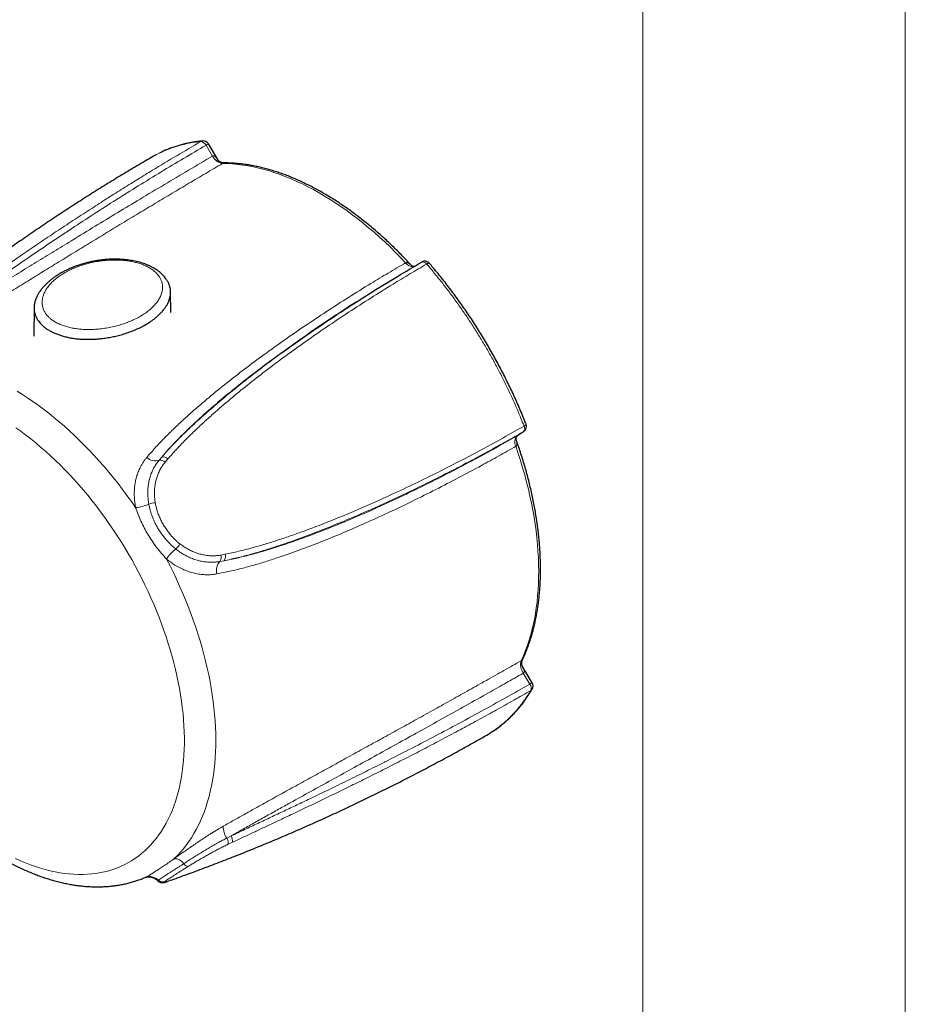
# Model space of a CAD drawing. Header units: millimetres. Extents: x 8 to 1339, y 12 to 1557.
# Tile 31 of 45: x 1148 to 1220, y 139 to 219. Entities that reach past the tile are written whole.
import ezdxf

# ---------------------------------------------------------------- set-up
doc = ezdxf.new("R2010")
doc.units = ezdxf.units.MM

msp = doc.modelspace()

# ---------------------------------------------------------------- linework, layer by layer
at = {"color": 252, "linetype": 'Continuous', "lineweight": 0}
for p, q in [((1198.696, 92.228), (1198.696, 1023.039)), ((1219.913, 77.127), (1219.913, 1005.35)), ((1163.946, 207.583), (1163.418, 208.462)), ((1163.942, 207.58), (1163.946, 207.583)), ((1164.746, 206.984), (1164.745, 206.983)), ((1179.537, 198.951), (1179.538, 198.951)), ((1188.559, 184.971), (1188.563, 184.974)), ((1188.563, 184.974), (1189.06, 185.296)), ((1188.563, 184.974), (1188.575, 184.983)), ((1189.076, 185.306), (1189.06, 185.296)), ((1188.444, 184.118), (1188.443, 184.118)), ((1159.613, 182.986), (1159.835, 183.249)), ((1160.326, 183.092), (1160.103, 182.829)), ((1164.61, 175.324), (1164.951, 175.389)), ((1164.868, 174.866), (1164.527, 174.802)), ((1188.882, 166.783), (1188.883, 166.784)), ((1189.049, 165.774), (1189.045, 165.772)), ((1189.577, 164.895), (1189.049, 165.774)), ((1165.093, 152.442), (1165.431, 152.612)), ((1165.541, 152.098), (1165.202, 151.939))]:
    msp.add_line(p, q, dxfattribs=at)
at = {"color": 7, "linetype": 'Continuous', "lineweight": 30}
for p, q in [((1164.363, 207.301), (1163.605, 208.563)), ((1160.567, 194.934), (1160.551, 196.598)), ((1149.521, 195.337), (1149.498, 193.031)), ((1175.096, 195.489), (1174.619, 195.181)), ((1188.576, 184.982), (1189.076, 185.306)), ((1189.764, 164.995), (1189.006, 166.257)), ((1186.095, 160.769), (1186.396, 160.952)), ((1158.497, 149.254), (1158.501, 149.256))]:
    msp.add_line(p, q, dxfattribs=at)
at = {"color": 252, "linetype": 'Continuous', "lineweight": 0, "flags": 128}
for points in [[(1162.998, 208.761), (1163.07, 208.792), (1163.128, 208.803)], [(1179.537, 198.951), (1179.121, 199.387), (1178.702, 199.814), (1178.278, 200.231), (1177.851, 200.638), (1177.42, 201.033), (1176.987, 201.418), (1176.55, 201.792), (1176.111, 202.155), (1175.67, 202.505), (1175.227, 202.844), (1174.782, 203.171), (1174.335, 203.486), (1173.888, 203.788), (1173.439, 204.078), (1172.991, 204.354), (1172.542, 204.618), (1172.093, 204.868), (1171.644, 205.105), (1171.196, 205.329), (1170.749, 205.539), (1170.303, 205.735), (1169.858, 205.917), (1169.416, 206.085), (1168.975, 206.239), (1168.537, 206.379), (1168.101, 206.504), (1167.669, 206.615), (1167.239, 206.712), (1166.813, 206.793), (1166.391, 206.861), (1165.973, 206.913), (1165.559, 206.951), (1165.149, 206.975), (1164.745, 206.983)], [(1181.244, 198.852), (1181.192, 198.907), (1181.136, 198.954), (1181.08, 198.991), (1181.023, 199.017), (1180.969, 199.032), (1180.917, 199.036), (1180.869, 199.028), (1180.827, 199.008)], [(1181.465, 198.906), (1181.448, 198.917), (1181.414, 198.92), (1181.368, 198.91), (1181.31, 198.887), (1181.244, 198.852)], [(1148.142, 188.574), (1148.571, 188.308), (1149.001, 188.03), (1149.429, 187.739), (1149.856, 187.435), (1150.282, 187.12), (1150.706, 186.793), (1151.128, 186.454), (1151.548, 186.104), (1151.965, 185.742), (1152.38, 185.37), (1152.791, 184.987), (1153.199, 184.594), (1153.603, 184.19), (1154.003, 183.777), (1154.398, 183.354), (1154.79, 182.922), (1155.176, 182.481), (1155.557, 182.031), (1155.933, 181.573), (1156.304, 181.107), (1156.668, 180.633), (1157.027, 180.151), (1157.379, 179.663), (1157.724, 179.168)], [(1148.015, 150.777), (1148.422, 150.596), (1148.827, 150.429), (1149.23, 150.275), (1149.631, 150.135), (1150.03, 150.008), (1150.427, 149.896), (1150.82, 149.797), (1151.211, 149.713), (1151.598, 149.642), (1151.981, 149.586), (1152.36, 149.544), (1152.735, 149.516), (1153.106, 149.502), (1153.472, 149.502), (1153.832, 149.517), (1154.188, 149.546), (1154.537, 149.589), (1154.881, 149.646), (1155.219, 149.718), (1155.55, 149.803), (1155.875, 149.903), (1156.193, 150.017), (1156.504, 150.144), (1156.808, 150.285), (1157.104, 150.44), (1157.392, 150.608), (1157.673, 150.79), (1157.945, 150.985), (1158.209, 151.193), (1158.465, 151.415), (1158.712, 151.649), (1158.95, 151.896), (1159.178, 152.155), (1159.398, 152.427), (1159.608, 152.71), (1159.809, 153.006), (1160, 153.313), (1160.182, 153.632), (1160.353, 153.962), (1160.514, 154.303), (1160.665, 154.655), (1160.806, 155.017), (1160.936, 155.389), (1161.056, 155.772), (1161.165, 156.164), (1161.264, 156.566), (1161.352, 156.976), (1161.429, 157.396), (1161.495, 157.824), (1161.55, 158.26), (1161.594, 158.704), (1161.628, 159.155), (1161.65, 159.614), (1161.661, 160.079), (1161.662, 160.552), (1161.651, 161.03), (1161.629, 161.514), (1161.596, 162.004), (1161.553, 162.499), (1161.498, 162.999), (1161.432, 163.503), (1161.356, 164.011), (1161.269, 164.523), (1161.171, 165.038), (1161.062, 165.556), (1160.943, 166.077), (1160.813, 166.599), (1160.672, 167.124), (1160.522, 167.65), (1160.361, 168.177), (1160.19, 168.705), (1160.01, 169.233), (1159.819, 169.761), (1159.619, 170.289), (1159.409, 170.815), (1159.19, 171.34), (1158.961, 171.864), (1158.724, 172.386), (1158.477, 172.905), (1158.222, 173.422), (1157.959, 173.935), (1157.687, 174.445), (1157.407, 174.951), (1157.118, 175.452), (1156.823, 175.949), (1156.519, 176.441), (1156.209, 176.928), (1155.891, 177.409), (1155.567, 177.884), (1155.236, 178.352), (1154.898, 178.814), (1154.555, 179.269), (1154.205, 179.716), (1153.85, 180.155), (1153.49, 180.587), (1153.124, 181.01), (1152.754, 181.425), (1152.379, 181.83), (1152, 182.226), (1151.617, 182.613), (1151.23, 182.99), (1150.84, 183.356), (1150.447, 183.713), (1150.05, 184.058), (1149.651, 184.393), (1149.25, 184.717), (1148.847, 185.029), (1148.442, 185.33), (1148.036, 185.619)], [(1189.108, 185.754), (1189.172, 185.794), (1189.221, 185.83), (1189.254, 185.863), (1189.27, 185.89), (1189.269, 185.907)], [(1188.882, 166.783), (1189.052, 167.164), (1189.212, 167.557), (1189.361, 167.96), (1189.5, 168.373), (1189.627, 168.797), (1189.744, 169.23), (1189.849, 169.673), (1189.944, 170.126), (1190.027, 170.587), (1190.099, 171.058), (1190.159, 171.536), (1190.209, 172.023), (1190.247, 172.518), (1190.273, 173.021), (1190.289, 173.53), (1190.292, 174.046), (1190.285, 174.569), (1190.266, 175.098), (1190.235, 175.633), (1190.193, 176.174), (1190.14, 176.719), (1190.076, 177.27), (1190, 177.825), (1189.913, 178.384), (1189.815, 178.946), (1189.706, 179.512), (1189.586, 180.081), (1189.455, 180.653), (1189.313, 181.227), (1189.16, 181.803), (1188.996, 182.38), (1188.822, 182.959), (1188.638, 183.538), (1188.443, 184.118)], [(1160.228, 174.997), (1160.505, 174.457), (1160.772, 173.914), (1161.03, 173.368), (1161.28, 172.819), (1161.52, 172.268), (1161.751, 171.716), (1161.972, 171.163), (1162.183, 170.608), (1162.385, 170.053), (1162.576, 169.498), (1162.758, 168.943), (1162.929, 168.388), (1163.089, 167.835), (1163.24, 167.283), (1163.379, 166.732), (1163.508, 166.184), (1163.626, 165.638), (1163.734, 165.096), (1163.83, 164.556), (1163.915, 164.02), (1163.99, 163.488), (1164.053, 162.96), (1164.105, 162.437), (1164.146, 161.919), (1164.175, 161.407), (1164.194, 160.9), (1164.201, 160.399), (1164.197, 159.905), (1164.181, 159.417), (1164.155, 158.937), (1164.117, 158.464), (1164.068, 157.999), (1164.008, 157.542), (1163.936, 157.094), (1163.854, 156.654), (1163.76, 156.223), (1163.656, 155.801), (1163.541, 155.389), (1163.415, 154.987), (1163.278, 154.596), (1163.13, 154.214), (1162.972, 153.843), (1162.804, 153.483), (1162.625, 153.135), (1162.437, 152.798), (1162.238, 152.472), (1162.029, 152.158), (1161.81, 151.857), (1161.582, 151.568), (1161.345, 151.291), (1161.098, 151.027), (1160.842, 150.776)]]:
    msp.add_lwpolyline(points, dxfattribs=at)
at = {"color": 252, "linetype": 'Continuous', "lineweight": 0}
for centre, radius, start, end in [((1162.945, 208.241), 0.522, 25.05069, 84.24149), ((1164.292, 207.063), 1.649, 114.61112, 121.99484), ((1164.919, 208.055), 1.086, 205.94527, 260.76538), ((1164.922, 208.052), 1.083, 205.7156, 260.66426), ((1180.168, 199.422), 0.788, 216.71663, 272.16654), ((1180.169, 199.424), 0.789, 216.82735, 272.34183), ((1188.778, 185.557), 0.385, 317.23476, 30.76608), ((1189.099, 184.463), 0.742, 136.79393, 207.75886), ((1189.103, 184.463), 0.743, 136.59493, 207.62772), ((1159.319, 183.931), 0.989, 225.90617, 287.3013), ((1159.947, 182.751), 0.51, 41.89005, 102.685), ((1159.717, 182.47), 0.527, 42.92372, 101.43059), ((1157.563, 182.003), 2.84, 273.26281, 295.62097), ((1159.378, 177.947), 1.607, 92.48496, 111.45296), ((1159.666, 177.236), 1.927, 312.52391, 328.36174), ((1163.023, 173.214), 3.315, 128.30411, 147.45862), ((1164.058, 175.144), 0.58, 323.89973, 18.07098), ((1164.421, 175.206), 0.56, 322.76534, 19.06403), ((1165.324, 174.082), 1.074, 137.89461, 195.33544), ((1189.994, 166.444), 1.163, 163.02692, 215.28702), ((1189.992, 166.448), 1.159, 163.12914, 215.51358), ((1190.331, 163.717), 1.398, 113.94726, 122.6587), ((1189.124, 164.565), 0.56, 339.76667, 36.10295), ((1189.497, 164.644), 0.313, 299.24705, 329.50472), ((1166.372, 153.349), 1.568, 178.315, 215.34946), ((1164.427, 152.034), 0.781, 352.954, 31.4347), ((1164.773, 152.202), 0.775, 352.26634, 31.85832), ((1160.851, 149.863), 0.912, 33.40571, 90.59035), ((1162.005, 150.601), 0.457, 210.91427, 265.21317), ((1158.865, 148.342), 0.982, 44.9346, 110.9444), ((1159.91, 149.392), 0.499, 225.60609, 290.48269)]:
    msp.add_arc(centre, radius, start, end, dxfattribs=at)
at = {"color": 7, "linetype": 'Continuous', "lineweight": 30}
for centre, start, end in [((1163.177, 208.305), 30.98134, 95.50765), ((1181.085, 198.58), 40.71095, 120.16628), ((1188.804, 185.725), 302.94675, 21.36276), ((1189.335, 164.738), 329.5737, 30.98134)]:
    msp.add_arc(centre, 0.5, start, end, dxfattribs=at)
at = {"color": 252, "linetype": 'Continuous', "lineweight": 0}
for points, knots in [([(1140.452, 193.884), (1140.694, 194.059), (1141.179, 194.41), (1141.899, 194.928), (1142.614, 195.443), (1143.565, 196.123), (1144.746, 196.963), (1146.154, 197.954), (1147.554, 198.927), (1148.936, 199.876), (1150.302, 200.801), (1151.653, 201.703), (1153, 202.591), (1154.293, 203.43), (1155.531, 204.223), (1156.717, 204.971), (1157.9, 205.708), (1159.343, 206.593), (1161.043, 207.619), (1162.346, 208.38), (1162.998, 208.761)], [0, 0, 0, 0, 0.030505, 0.061011, 0.091581, 0.122151, 0.183638, 0.245129, 0.306751, 0.368374, 0.428567, 0.48876, 0.549001, 0.609243, 0.662574, 0.715906, 0.769261, 0.822615, 0.911296, 1, 1, 1, 1]), ([(1162.998, 208.761), (1162.871, 208.747), (1162.541, 208.712), (1162.02, 208.625), (1161.437, 208.495), (1160.869, 208.33), (1160.363, 208.149), (1159.917, 207.959), (1159.609, 207.814), (1159.438, 207.721), (1159.394, 207.697)], [0, 0, 0, 0, 0.09773, 0.25396, 0.410405, 0.567501, 0.724816, 0.842034, 0.959343, 1, 1, 1, 1]), ([(1163.418, 208.462), (1162.81, 208.107), (1161.595, 207.397), (1159.766, 206.297), (1157.952, 205.183), (1156.152, 204.053), (1154.366, 202.907), (1152.629, 201.771), (1150.94, 200.647), (1149.3, 199.536), (1147.828, 198.523), (1146.526, 197.616), (1145.395, 196.821), (1144.257, 196.013), (1143.245, 195.29), (1142.36, 194.654), (1141.607, 194.112), (1141.098, 193.745), (1140.844, 193.561)], [0, 0, 0, 0, 0.082581, 0.165167, 0.247748, 0.327865, 0.407986, 0.488101, 0.560907, 0.633718, 0.706521, 0.755923, 0.805334, 0.85474, 0.904134, 0.93609, 0.968048, 1, 1, 1, 1]), ([(1140.844, 193.561), (1141.187, 193.77), (1141.872, 194.188), (1142.883, 194.807), (1143.883, 195.422), (1144.873, 196.032), (1145.853, 196.636), (1146.987, 197.335), (1148.272, 198.127), (1149.703, 199.007), (1151.123, 199.878), (1152.09, 200.469), (1153.201, 201.148), (1154.454, 201.91), (1156.277, 203.015), (1158.144, 204.139), (1160.054, 205.282), (1162.007, 206.442), (1163.297, 207.201), (1163.942, 207.58)], [0, 0, 0, 0, 0.040962, 0.081941, 0.122944, 0.163964, 0.204983, 0.245972, 0.307249, 0.368535, 0.429824, 0.491105, 0.494693, 0.575173, 0.655658, 0.736139, 0.824091, 0.912047, 1, 1, 1, 1]), ([(1163.946, 207.583), (1163.967, 207.591), (1164.013, 207.61), (1164.079, 207.595), (1164.139, 207.564), (1164.207, 207.51), (1164.283, 207.423), (1164.338, 207.346), (1164.362, 207.302), (1164.362, 207.302)], [0, 0, 0, 0, 0.124986, 0.271355, 0.390317, 0.512302, 0.75269, 0.998615, 1, 1, 1, 1]), ([(1164.848, 207.027), (1164.845, 207.027), (1164.836, 207.027), (1164.806, 207.017), (1164.765, 206.994), (1164.746, 206.984)], [0, 0, 0, 0, 0.204462, 0.636475, 1, 1, 1, 1]), ([(1164.745, 206.983), (1164.294, 206.718), (1163.392, 206.188), (1162.039, 205.387), (1160.688, 204.583), (1159.339, 203.776), (1157.983, 202.961), (1156.643, 202.151), (1155.318, 201.346), (1154.008, 200.548), (1152.69, 199.742), (1151.391, 198.945), (1150.111, 198.157), (1148.849, 197.378), (1147.577, 196.592), (1146.312, 195.81), (1145.052, 195.032), (1143.936, 194.342), (1142.947, 193.733), (1142.091, 193.207), (1141.51, 192.852), (1141.22, 192.675)], [0, 0, 0, 0, 0.060361, 0.120728, 0.180024, 0.23932, 0.298637, 0.357954, 0.414423, 0.470891, 0.527386, 0.58388, 0.636954, 0.690028, 0.74315, 0.79627, 0.847116, 0.89796, 0.931974, 0.965992, 1, 1, 1, 1]), ([(1151.235, 194.165), (1151.334, 194.111), (1151.532, 194.005), (1151.868, 193.873), (1152.224, 193.762), (1152.6, 193.677), (1152.989, 193.614), (1153.4, 193.573), (1153.829, 193.555), (1154.272, 193.561), (1154.74, 193.592), (1155.23, 193.652), (1155.736, 193.743), (1156.208, 193.855), (1156.646, 193.985), (1157.051, 194.127), (1157.437, 194.286), (1157.818, 194.469), (1158.191, 194.676), (1158.548, 194.909), (1158.872, 195.159), (1159.16, 195.424), (1159.41, 195.706), (1159.616, 196.002), (1159.771, 196.307), (1159.869, 196.61), (1159.91, 196.905), (1159.897, 197.192), (1159.832, 197.461), (1159.721, 197.71), (1159.573, 197.937), (1159.381, 198.154), (1159.143, 198.357), (1158.864, 198.542), (1158.557, 198.703), (1158.229, 198.837), (1157.889, 198.946), (1157.526, 199.036), (1157.145, 199.104), (1156.749, 199.151), (1156.328, 199.178), (1155.884, 199.181), (1155.422, 199.158), (1154.936, 199.109), (1154.432, 199.028), (1153.915, 198.914), (1153.436, 198.777), (1152.998, 198.624), (1152.597, 198.458), (1152.219, 198.275), (1151.852, 198.068), (1151.502, 197.837), (1151.175, 197.58), (1150.886, 197.308), (1150.655, 197.039), (1150.475, 196.776), (1150.34, 196.524), (1150.241, 196.266), (1150.178, 195.997), (1150.161, 195.719), (1150.194, 195.434), (1150.277, 195.167), (1150.404, 194.922), (1150.567, 194.699), (1150.764, 194.498), (1150.986, 194.318), (1151.152, 194.216), (1151.235, 194.165)], [0, 0, 0, 0, 0.013279, 0.026605, 0.039889, 0.053115, 0.066381, 0.079616, 0.094106, 0.108633, 0.123132, 0.140409, 0.157729, 0.175016, 0.190491, 0.20601, 0.221532, 0.237012, 0.254664, 0.272375, 0.290084, 0.307732, 0.325874, 0.344099, 0.362308, 0.380427, 0.396785, 0.413183, 0.429525, 0.443374, 0.457262, 0.471101, 0.485007, 0.498965, 0.512869, 0.525581, 0.538333, 0.55105, 0.564241, 0.577468, 0.590667, 0.605834, 0.62104, 0.636216, 0.654371, 0.672571, 0.690735, 0.706881, 0.723074, 0.739269, 0.755418, 0.773429, 0.791506, 0.809577, 0.82758, 0.84245, 0.857368, 0.872278, 0.887135, 0.903173, 0.919251, 0.935274, 0.948886, 0.962536, 0.976138, 0.988069, 1, 1, 1, 1]), ([(1158.631, 183.22), (1158.855, 183.482), (1159.304, 184.006), (1160.015, 184.755), (1160.747, 185.482), (1161.499, 186.189), (1162.462, 187.058), (1163.649, 188.078), (1165.069, 189.232), (1166.558, 190.387), (1168.112, 191.545), (1169.732, 192.703), (1171.409, 193.859), (1173.142, 195.013), (1174.93, 196.163), (1176.595, 197.198), (1178.131, 198.127), (1179.068, 198.676), (1179.537, 198.951)], [0, 0, 0, 0, 0.038976, 0.07797, 0.116982, 0.155999, 0.194996, 0.264418, 0.333851, 0.40328, 0.479118, 0.554961, 0.6308, 0.712131, 0.793465, 0.874796, 0.937398, 1, 1, 1, 1]), ([(1181.244, 198.852), (1180.791, 198.586), (1179.883, 198.055), (1178.376, 197.142), (1176.724, 196.113), (1174.929, 194.955), (1173.18, 193.786), (1171.478, 192.606), (1169.823, 191.416), (1168.251, 190.238), (1166.763, 189.076), (1165.36, 187.931), (1164.183, 186.917), (1163.221, 186.051), (1162.469, 185.347), (1161.732, 184.621), (1161.013, 183.874), (1160.555, 183.352), (1160.326, 183.092)], [0, 0, 0, 0, 0.0619216, 0.1238432, 0.2064325, 0.2890266, 0.3716151, 0.4492325, 0.5268548, 0.6044699, 0.6724663, 0.740468, 0.8084587, 0.8467639, 0.8850885, 0.9234089, 0.9617124, 1, 1, 1, 1]), ([(1179.538, 198.951), (1179.56, 198.96), (1179.607, 198.98), (1179.684, 198.967), (1179.756, 198.938), (1179.841, 198.887), (1179.933, 198.814), (1179.997, 198.746), (1180.026, 198.715)], [0, 0, 0, 0, 0.1329953, 0.2910467, 0.4170474, 0.5462849, 0.7949178, 1, 1, 1, 1]), ([(1189.108, 185.754), (1189.033, 185.944), (1188.838, 186.438), (1188.503, 187.233), (1188.099, 188.139), (1187.672, 189.041), (1187.224, 189.937), (1186.758, 190.823), (1186.271, 191.699), (1185.764, 192.57), (1185.236, 193.433), (1184.686, 194.287), (1184.117, 195.132), (1183.528, 195.964), (1182.924, 196.779), (1182.306, 197.575), (1181.745, 198.264), (1181.388, 198.684), (1181.244, 198.852)], [0, 0, 0, 0, 0.040384, 0.104942, 0.169588, 0.234504, 0.29951, 0.364068, 0.428714, 0.49363, 0.559149, 0.624668, 0.690796, 0.757211, 0.823724, 0.889791, 0.955859, 1, 1, 1, 1]), ([(1171.864, 193.341), (1171.616, 193.172), (1170.963, 192.724), (1169.915, 191.981), (1168.719, 191.112), (1167.574, 190.251), (1166.477, 189.402), (1165.43, 188.562), (1164.398, 187.703), (1163.405, 186.842), (1162.454, 185.976), (1161.648, 185.201), (1160.961, 184.502), (1160.385, 183.888), (1160.018, 183.462), (1159.835, 183.249)], [0, 0, 0, 0, 0.057501, 0.151659, 0.245865, 0.34007, 0.425302, 0.510533, 0.595841, 0.681148, 0.76074, 0.840329, 0.893553, 0.946783, 1, 1, 1, 1]), ([(1159.835, 183.249), (1160.081, 183.525), (1160.572, 184.078), (1161.346, 184.868), (1162.271, 185.765), (1163.356, 186.757), (1164.6, 187.83), (1165.86, 188.868), (1167.132, 189.873), (1168.367, 190.815), (1169.181, 191.412), (1169.563, 191.692)], [0, 0, 0, 0, 0.0846027, 0.1692331, 0.2538539, 0.3814418, 0.5090354, 0.6354056, 0.7617778, 0.8882957, 1, 1, 1, 1]), ([(1164.951, 175.389), (1165.317, 175.465), (1166.049, 175.619), (1167.129, 175.897), (1168.197, 176.204), (1169.253, 176.539), (1170.299, 176.895), (1171.506, 177.327), (1172.87, 177.842), (1174.384, 178.45), (1175.881, 179.082), (1176.898, 179.53), (1178.062, 180.054), (1179.371, 180.657), (1181.262, 181.569), (1183.191, 182.537), (1185.154, 183.562), (1187.15, 184.643), (1188.456, 185.384), (1189.108, 185.754)], [0, 0, 0, 0, 0.040897, 0.081812, 0.12275, 0.163707, 0.204661, 0.245585, 0.306764, 0.367952, 0.429143, 0.490326, 0.494067, 0.574364, 0.654668, 0.734968, 0.82331, 0.911657, 1, 1, 1, 1]), ([(1189.06, 185.296), (1188.602, 185.035), (1187.686, 184.514), (1186.139, 183.661), (1184.417, 182.738), (1182.512, 181.754), (1180.619, 180.814), (1178.74, 179.917), (1176.876, 179.065), (1175.065, 178.278), (1173.309, 177.553), (1171.609, 176.894), (1170.136, 176.364), (1168.9, 175.95), (1167.909, 175.638), (1166.907, 175.35), (1165.895, 175.086), (1165.21, 174.94), (1164.868, 174.866)], [0, 0, 0, 0, 0.0619347, 0.1238693, 0.2064758, 0.2890868, 0.3716924, 0.4493217, 0.5269557, 0.6045828, 0.6725731, 0.7405687, 0.8085534, 0.8468397, 0.8851447, 0.9234456, 0.9617305, 1, 1, 1, 1]), ([(1164.868, 174.866), (1165.22, 174.935), (1165.924, 175.073), (1166.966, 175.33), (1167.999, 175.617), (1169.022, 175.932), (1170.035, 176.27), (1171.208, 176.682), (1172.536, 177.177), (1174.013, 177.764), (1175.478, 178.377), (1176.474, 178.814), (1177.617, 179.326), (1178.904, 179.917), (1180.772, 180.817), (1182.68, 181.774), (1184.624, 182.789), (1186.605, 183.862), (1187.907, 184.602), (1188.559, 184.971)], [0, 0, 0, 0, 0.040962, 0.081941, 0.122944, 0.163964, 0.204983, 0.245972, 0.307249, 0.368535, 0.429824, 0.491105, 0.494693, 0.575173, 0.655658, 0.736139, 0.824091, 0.912047, 1, 1, 1, 1]), ([(1188.443, 184.118), (1187.983, 183.856), (1187.064, 183.332), (1185.529, 182.485), (1183.837, 181.577), (1181.983, 180.618), (1180.143, 179.701), (1178.318, 178.827), (1176.509, 177.997), (1174.723, 177.218), (1172.961, 176.49), (1171.223, 175.816), (1169.714, 175.279), (1168.446, 174.86), (1167.422, 174.545), (1166.389, 174.258), (1165.346, 174.002), (1164.641, 173.866), (1164.288, 173.798)], [0, 0, 0, 0, 0.060947, 0.121894, 0.201641, 0.281391, 0.361137, 0.436701, 0.512268, 0.58783, 0.658218, 0.728612, 0.798994, 0.839192, 0.879414, 0.919629, 0.959824, 1, 1, 1, 1]), ([(1188.468, 184.659), (1188.482, 184.617), (1188.513, 184.527), (1188.535, 184.41), (1188.538, 184.312), (1188.529, 184.236), (1188.502, 184.164), (1188.462, 184.133), (1188.444, 184.118)], [0, 0, 0, 0, 0.213547, 0.462993, 0.587167, 0.713895, 0.869263, 1, 1, 1, 1]), ([(1157.724, 179.168), (1157.702, 179.298), (1157.656, 179.559), (1157.621, 179.949), (1157.611, 180.338), (1157.629, 180.737), (1157.68, 181.141), (1157.768, 181.551), (1157.892, 181.948), (1158.034, 182.286), (1158.178, 182.566), (1158.314, 182.793), (1158.463, 183.013), (1158.575, 183.151), (1158.631, 183.22)], [0, 0, 0, 0, 0.085624, 0.171249, 0.258771, 0.346294, 0.443748, 0.541202, 0.641312, 0.741423, 0.805705, 0.869988, 0.934994, 1, 1, 1, 1]), ([(1158.791, 179.442), (1158.77, 179.573), (1158.729, 179.836), (1158.705, 180.231), (1158.711, 180.625), (1158.75, 181.01), (1158.819, 181.383), (1158.92, 181.742), (1159.053, 182.091), (1159.216, 182.416), (1159.401, 182.717), (1159.542, 182.897), (1159.613, 182.986)], [0, 0, 0, 0, 0.099471, 0.199636, 0.301966, 0.405034, 0.504502, 0.604643, 0.706914, 0.809926, 0.904663, 1, 1, 1, 1]), ([(1160.103, 182.829), (1160.035, 182.742), (1159.899, 182.569), (1159.724, 182.284), (1159.573, 181.979), (1159.449, 181.658), (1159.354, 181.326), (1159.287, 180.981), (1159.248, 180.625), (1159.24, 180.265), (1159.258, 179.906), (1159.292, 179.67), (1159.309, 179.552)], [0, 0, 0, 0, 0.098641, 0.197284, 0.298727, 0.400173, 0.500062, 0.599952, 0.702623, 0.805294, 0.902333, 1, 1, 1, 1]), ([(1160.228, 174.997), (1160.09, 175.148), (1159.812, 175.45), (1159.416, 175.94), (1159.043, 176.457), (1158.707, 176.987), (1158.411, 177.521), (1158.151, 178.058), (1157.919, 178.609), (1157.789, 178.981), (1157.724, 179.168)], [0, 0, 0, 0, 0.126545, 0.253122, 0.383268, 0.513421, 0.633627, 0.753827, 0.876928, 1, 1, 1, 1]), ([(1160.968, 175.816), (1160.87, 175.897), (1160.673, 176.06), (1160.392, 176.334), (1160.125, 176.63), (1159.877, 176.944), (1159.652, 177.271), (1159.448, 177.61), (1159.265, 177.965), (1159.119, 178.299), (1159.006, 178.605), (1158.919, 178.881), (1158.846, 179.161), (1158.809, 179.349), (1158.791, 179.442)], [0, 0, 0, 0, 0.089979, 0.179964, 0.272489, 0.365018, 0.454935, 0.544852, 0.637016, 0.729177, 0.796365, 0.863551, 0.931776, 1, 1, 1, 1]), ([(1159.309, 179.552), (1159.33, 179.441), (1159.372, 179.22), (1159.468, 178.887), (1159.587, 178.556), (1159.73, 178.228), (1159.894, 177.906), (1160.081, 177.591), (1160.288, 177.285), (1160.496, 177.016), (1160.698, 176.784), (1160.89, 176.586), (1161.092, 176.397), (1161.235, 176.282), (1161.306, 176.225)], [0, 0, 0, 0, 0.087314, 0.174636, 0.26434, 0.354052, 0.444722, 0.535393, 0.628244, 0.721091, 0.790241, 0.859389, 0.929696, 1, 1, 1, 1]), ([(1161.306, 176.225), (1161.405, 176.152), (1161.601, 176.007), (1161.913, 175.818), (1162.237, 175.652), (1162.573, 175.513), (1162.914, 175.403), (1163.262, 175.323), (1163.616, 175.274), (1163.961, 175.26), (1164.293, 175.274), (1164.504, 175.307), (1164.61, 175.324)], [0, 0, 0, 0, 0.098626, 0.197254, 0.298598, 0.399942, 0.501201, 0.602458, 0.706645, 0.810829, 0.905117, 1, 1, 1, 1]), ([(1164.527, 174.802), (1164.408, 174.784), (1164.169, 174.748), (1163.801, 174.736), (1163.426, 174.758), (1163.052, 174.815), (1162.683, 174.906), (1162.32, 175.029), (1161.958, 175.185), (1161.61, 175.371), (1161.278, 175.58), (1161.072, 175.737), (1160.968, 175.816)], [0, 0, 0, 0, 0.099233, 0.199158, 0.301244, 0.404069, 0.503299, 0.603198, 0.705205, 0.807942, 0.903664, 1, 1, 1, 1]), ([(1164.288, 173.798), (1164.15, 173.777), (1163.873, 173.736), (1163.447, 173.724), (1163.014, 173.752), (1162.581, 173.823), (1162.155, 173.934), (1161.733, 174.085), (1161.314, 174.276), (1160.922, 174.498), (1160.559, 174.738), (1160.339, 174.911), (1160.228, 174.997)], [0, 0, 0, 0, 0.10119, 0.20238, 0.306481, 0.41058, 0.511784, 0.612986, 0.717218, 0.821448, 0.910463, 1, 1, 1, 1]), ([(1164.805, 153.395), (1165.091, 153.558), (1165.664, 153.883), (1166.514, 154.36), (1167.501, 154.911), (1168.62, 155.532), (1169.891, 156.235), (1171.175, 156.942), (1172.472, 157.656), (1173.759, 158.363), (1175.071, 159.084), (1176.407, 159.82), (1177.767, 160.569), (1179.118, 161.316), (1180.488, 162.074), (1181.877, 162.846), (1183.285, 163.631), (1184.683, 164.413), (1186.082, 165.199), (1187.483, 165.99), (1188.415, 166.519), (1188.882, 166.783)], [0, 0, 0, 0, 0.03294, 0.065889, 0.098834, 0.148462, 0.198092, 0.250542, 0.302994, 0.355499, 0.408005, 0.464705, 0.521405, 0.578135, 0.634864, 0.695228, 0.755592, 0.815978, 0.876365, 0.93818, 1, 1, 1, 1]), ([(1188.883, 166.784), (1188.901, 166.795), (1188.942, 166.819), (1188.968, 166.839), (1188.978, 166.848), (1188.978, 166.85), (1188.978, 166.851)], [0, 0, 0, 0, 0.308537, 0.675201, 0.967511, 1, 1, 1, 1]), ([(1189.045, 165.772), (1188.586, 165.512), (1187.668, 164.991), (1186.124, 164.119), (1184.412, 163.157), (1182.525, 162.103), (1180.659, 161.064), (1178.813, 160.04), (1176.99, 159.032), (1175.224, 158.058), (1173.52, 157.118), (1171.878, 156.212), (1170.459, 155.427), (1169.274, 154.77), (1168.326, 154.242), (1167.37, 153.708), (1166.406, 153.166), (1165.756, 152.796), (1165.431, 152.612)], [0, 0, 0, 0, 0.062025, 0.124049, 0.206768, 0.289489, 0.372207, 0.449909, 0.527615, 0.605315, 0.673255, 0.741199, 0.809133, 0.847304, 0.885493, 0.923678, 0.961847, 1, 1, 1, 1]), ([(1189.007, 166.256), (1189.007, 166.256), (1189.033, 166.217), (1189.074, 166.134), (1189.113, 166.03), (1189.127, 165.946), (1189.125, 165.881), (1189.105, 165.818), (1189.067, 165.788), (1189.049, 165.774)], [0, 0, 0, 0, 0.001265, 0.242345, 0.487635, 0.606919, 0.72861, 0.874998, 1, 1, 1, 1]), ([(1165.431, 152.612), (1165.795, 152.782), (1166.522, 153.124), (1167.598, 153.629), (1168.663, 154.13), (1169.717, 154.627), (1170.761, 155.121), (1171.967, 155.696), (1173.33, 156.353), (1174.844, 157.091), (1176.341, 157.83), (1177.358, 158.339), (1178.523, 158.927), (1179.832, 159.595), (1181.727, 160.58), (1183.658, 161.605), (1185.622, 162.67), (1187.618, 163.776), (1188.924, 164.522), (1189.577, 164.895)], [0, 0, 0, 0, 0.04092, 0.081857, 0.122817, 0.163794, 0.20477, 0.245716, 0.306935, 0.368164, 0.429396, 0.490619, 0.494239, 0.574632, 0.655031, 0.735426, 0.823615, 0.91181, 1, 1, 1, 1]), ([(1189.65, 164.371), (1189.193, 164.11), (1188.279, 163.587), (1186.897, 162.812), (1185.509, 162.046), (1184.113, 161.288), (1182.703, 160.533), (1181.307, 159.798), (1179.927, 159.082), (1178.562, 158.383), (1177.184, 157.687), (1175.835, 157.016), (1174.517, 156.367), (1173.23, 155.74), (1171.929, 155.114), (1170.643, 154.5), (1169.372, 153.898), (1168.254, 153.371), (1167.264, 152.907), (1166.408, 152.505), (1165.83, 152.234), (1165.541, 152.098)], [0, 0, 0, 0, 0.061905, 0.123817, 0.184801, 0.245785, 0.306801, 0.367817, 0.425137, 0.482457, 0.539814, 0.597171, 0.649145, 0.70112, 0.753147, 0.805173, 0.853803, 0.902431, 0.934954, 0.967481, 1, 1, 1, 1]), ([(1186.396, 160.952), (1186.419, 160.965), (1186.609, 161.079), (1186.951, 161.321), (1187.418, 161.685), (1187.864, 162.085), (1188.291, 162.518), (1188.65, 162.931), (1188.948, 163.312), (1189.193, 163.651), (1189.428, 164.003), (1189.576, 164.248), (1189.65, 164.371)], [0, 0, 0, 0, 0.017234, 0.144303, 0.271552, 0.399892, 0.52879, 0.657876, 0.743298, 0.828774, 0.91436, 1, 1, 1, 1]), ([(1160.842, 150.776), (1160.943, 150.847), (1161.146, 150.991), (1161.467, 151.217), (1161.798, 151.45), (1162.153, 151.698), (1162.529, 151.956), (1162.927, 152.226), (1163.334, 152.495), (1163.697, 152.728), (1164.011, 152.924), (1164.276, 153.086), (1164.541, 153.244), (1164.717, 153.345), (1164.805, 153.395)], [0, 0, 0, 0, 0.085624, 0.171249, 0.258771, 0.346294, 0.443748, 0.541202, 0.641312, 0.741423, 0.805705, 0.869988, 0.934994, 1, 1, 1, 1]), ([(1161.613, 150.366), (1161.716, 150.433), (1161.923, 150.567), (1162.253, 150.779), (1162.597, 150.998), (1162.95, 151.219), (1163.307, 151.438), (1163.669, 151.655), (1164.037, 151.87), (1164.4, 152.074), (1164.754, 152.266), (1164.98, 152.383), (1165.093, 152.442)], [0, 0, 0, 0, 0.099471, 0.199636, 0.301966, 0.405034, 0.504502, 0.604643, 0.706914, 0.809926, 0.904663, 1, 1, 1, 1]), ([(1165.202, 151.939), (1165.093, 151.887), (1164.875, 151.783), (1164.54, 151.614), (1164.201, 151.437), (1163.861, 151.253), (1163.526, 151.067), (1163.194, 150.878), (1162.865, 150.687), (1162.549, 150.499), (1162.248, 150.317), (1162.061, 150.203), (1161.967, 150.145)], [0, 0, 0, 0, 0.098641, 0.197284, 0.2987274, 0.4001727, 0.5000618, 0.5999515, 0.7026229, 0.8052936, 0.9023327, 1, 1, 1, 1]), ([(1158.501, 149.256), (1158.556, 149.281), (1158.672, 149.335), (1158.892, 149.468), (1159.153, 149.634), (1159.444, 149.822), (1159.758, 150.026), (1160.093, 150.247), (1160.454, 150.491), (1160.712, 150.681), (1160.842, 150.776)], [0, 0, 0, 0, 0.11492, 0.243595, 0.374991, 0.507215, 0.628628, 0.750687, 0.874912, 1, 1, 1, 1]), ([(1159.561, 149.036), (1159.582, 149.05), (1159.624, 149.077), (1159.721, 149.144), (1159.844, 149.227), (1159.992, 149.326), (1160.162, 149.438), (1160.354, 149.563), (1160.57, 149.7), (1160.786, 149.838), (1160.995, 149.97), (1161.191, 150.095), (1161.396, 150.226), (1161.54, 150.319), (1161.613, 150.366)], [0, 0, 0, 0, 0.089663, 0.179964, 0.272181, 0.365019, 0.454667, 0.544853, 0.636722, 0.729177, 0.796413, 0.863896, 0.931637, 1, 1, 1, 1]), ([(1161.967, 150.145), (1161.881, 150.092), (1161.711, 149.987), (1161.471, 149.836), (1161.243, 149.692), (1161.03, 149.555), (1160.834, 149.429), (1160.654, 149.313), (1160.493, 149.207), (1160.364, 149.122), (1160.264, 149.055), (1160.188, 149.003), (1160.126, 148.958), (1160.098, 148.936), (1160.084, 148.925)], [0, 0, 0, 0, 0.087009, 0.174636, 0.264063, 0.354053, 0.444462, 0.535393, 0.627958, 0.721091, 0.790251, 0.859676, 0.929534, 1, 1, 1, 1]), ([(1159.503, 148.996), (1159.502, 148.996), (1159.497, 148.994), (1159.513, 149.005), (1159.545, 149.026), (1159.561, 149.036)], [0, 0, 0, 0, 0.061545, 0.529269, 1, 1, 1, 1]), ([(1160.084, 148.925), (1160.07, 148.913), (1160.042, 148.888), (1160.035, 148.869), (1160.053, 148.864), (1160.097, 148.872), (1160.149, 148.888), (1160.174, 148.896)], [0, 0, 0, 0, 0.199703, 0.40074, 0.605924, 0.812519, 1, 1, 1, 1])]:
    msp.add_open_spline(points, degree=3, knots=knots, dxfattribs=at)
at = {"color": 7, "linetype": 'Continuous', "lineweight": 30}
for points, knots in [([(1163.128, 208.803), (1163.119, 208.802), (1162.981, 208.791), (1162.718, 208.757), (1162.339, 208.7), (1161.967, 208.629), (1161.603, 208.546), (1161.246, 208.45), (1160.894, 208.341), (1160.547, 208.219), (1160.207, 208.085), (1159.908, 207.955), (1159.725, 207.865), (1159.651, 207.828)], [0, 0, 0, 0, 0.007471, 0.110561, 0.213947, 0.317738, 0.419412, 0.521358, 0.623518, 0.725836, 0.828255, 0.93072, 1, 1, 1, 1]), ([(1159.098, 207.534), (1158.903, 207.421), (1158.282, 207.06), (1157.241, 206.441), (1155.976, 205.674), (1154.718, 204.896), (1153.469, 204.105), (1152.226, 203.303), (1150.992, 202.489), (1149.765, 201.663), (1148.546, 200.825), (1147.335, 199.976), (1146.132, 199.116), (1144.937, 198.244), (1143.75, 197.36), (1142.571, 196.465), (1141.401, 195.558), (1140.239, 194.641), (1139.086, 193.712), (1137.94, 192.772), (1136.804, 191.82), (1135.883, 191.036), (1135.343, 190.566), (1135.176, 190.42)], [0, 0, 0, 0, 0.022958, 0.073192, 0.123425, 0.173655, 0.223884, 0.274111, 0.324339, 0.374566, 0.424793, 0.475021, 0.525251, 0.575483, 0.625717, 0.675955, 0.726195, 0.77644, 0.82669, 0.876944, 0.927204, 0.97747, 1, 1, 1, 1]), ([(1159.394, 207.697), (1159.31, 207.653), (1159.21, 207.602), (1159.114, 207.543), (1159.098, 207.534)], [0, 0, 0, 0, 0.8417775, 1, 1, 1, 1]), ([(1164.847, 207.028), (1164.837, 207.028), (1164.805, 207.028), (1164.74, 207.037), (1164.659, 207.06), (1164.575, 207.099), (1164.502, 207.146), (1164.441, 207.199), (1164.394, 207.253), (1164.372, 207.286), (1164.362, 207.302)], [0, 0, 0, 0, 0.06544, 0.197357, 0.336964, 0.480146, 0.618591, 0.747415, 0.880989, 1, 1, 1, 1]), ([(1180.029, 198.713), (1180.003, 198.741), (1179.85, 198.91), (1179.565, 199.212), (1179.175, 199.616), (1178.781, 200.012), (1178.383, 200.399), (1177.982, 200.777), (1177.578, 201.145), (1177.172, 201.504), (1176.762, 201.853), (1176.35, 202.193), (1175.936, 202.522), (1175.52, 202.841), (1175.103, 203.15), (1174.684, 203.447), (1174.263, 203.734), (1173.842, 204.01), (1173.419, 204.275), (1172.996, 204.529), (1172.573, 204.771), (1172.15, 205.001), (1171.726, 205.22), (1171.303, 205.426), (1170.881, 205.621), (1170.46, 205.804), (1170.039, 205.974), (1169.62, 206.132), (1169.202, 206.277), (1168.787, 206.41), (1168.373, 206.53), (1167.961, 206.637), (1167.552, 206.732), (1167.146, 206.813), (1166.743, 206.882), (1166.343, 206.938), (1165.947, 206.98), (1165.554, 207.01), (1165.188, 207.026), (1164.954, 207.027), (1164.848, 207.027)], [0, 0, 0, 0, 0.005468, 0.032458, 0.05945, 0.086445, 0.113443, 0.140444, 0.167449, 0.194457, 0.221468, 0.248483, 0.275502, 0.302524, 0.32955, 0.356579, 0.383612, 0.410648, 0.437687, 0.464728, 0.491772, 0.518818, 0.545866, 0.572914, 0.599962, 0.627008, 0.654052, 0.681093, 0.708128, 0.735157, 0.762178, 0.789188, 0.816186, 0.84317, 0.870137, 0.897085, 0.924011, 0.950913, 0.977788, 1, 1, 1, 1]), ([(1160.229, 197.583), (1160.21, 197.612), (1160.155, 197.694), (1160.051, 197.822), (1159.919, 197.966), (1159.775, 198.104), (1159.621, 198.233), (1159.457, 198.355), (1159.282, 198.469), (1159.095, 198.578), (1158.897, 198.679), (1158.691, 198.773), (1158.477, 198.858), (1158.257, 198.934), (1158.033, 199.001), (1157.802, 199.06), (1157.564, 199.11), (1157.319, 199.154), (1157.067, 199.189), (1156.81, 199.216), (1156.548, 199.235), (1156.282, 199.246), (1156.012, 199.248), (1155.74, 199.242), (1155.464, 199.227), (1155.186, 199.204), (1154.905, 199.171), (1154.622, 199.131), (1154.339, 199.081), (1154.056, 199.022), (1153.774, 198.955), (1153.493, 198.878), (1153.214, 198.792), (1152.938, 198.698), (1152.666, 198.594), (1152.399, 198.482), (1152.138, 198.361), (1151.884, 198.232), (1151.637, 198.095), (1151.399, 197.949), (1151.171, 197.795), (1150.953, 197.635), (1150.747, 197.467), (1150.553, 197.293), (1150.373, 197.113), (1150.206, 196.927), (1150.067, 196.755), (1149.989, 196.642), (1149.956, 196.595)], [0, 0, 0, 0, 0.010259, 0.028752, 0.047318, 0.065961, 0.084713, 0.102822, 0.121812, 0.141047, 0.160441, 0.179907, 0.199358, 0.218743, 0.238024, 0.257029, 0.27673, 0.296536, 0.316593, 0.336912, 0.357496, 0.378338, 0.399419, 0.420664, 0.442225, 0.464229, 0.486567, 0.509248, 0.532271, 0.555624, 0.57931, 0.603352, 0.627735, 0.652384, 0.677286, 0.702422, 0.727768, 0.75329, 0.778951, 0.804706, 0.830502, 0.856259, 0.881911, 0.907432, 0.932731, 0.957772, 0.982431, 1, 1, 1, 1]), ([(1169.563, 191.692), (1169.614, 191.729), (1170.066, 192.063), (1170.929, 192.675), (1172.15, 193.527), (1173.377, 194.36), (1174.905, 195.372), (1176.737, 196.545), (1178.81, 197.823), (1180.177, 198.626), (1180.827, 199.008)], [0, 0, 0, 0, 0.013776, 0.123331, 0.232886, 0.342501, 0.452116, 0.640513, 0.82897, 1, 1, 1, 1]), ([(1180.233, 198.656), (1180.233, 198.656), (1180.212, 198.653), (1180.165, 198.657), (1180.106, 198.67), (1180.06, 198.691), (1180.04, 198.705), (1180.029, 198.714), (1180.028, 198.715), (1180.027, 198.715)], [0, 0, 0, 0, 0.001547, 0.216355, 0.439286, 0.654931, 0.76169, 0.867542, 1, 1, 1, 1]), ([(1189.269, 185.907), (1189.258, 185.937), (1189.174, 186.154), (1189.009, 186.56), (1188.775, 187.122), (1188.532, 187.681), (1188.282, 188.236), (1188.024, 188.788), (1187.758, 189.34), (1187.483, 189.89), (1187.199, 190.437), (1186.909, 190.983), (1186.61, 191.524), (1186.305, 192.062), (1185.993, 192.594), (1185.675, 193.122), (1185.351, 193.643), (1185.021, 194.157), (1184.685, 194.667), (1184.342, 195.171), (1183.993, 195.671), (1183.637, 196.166), (1183.276, 196.654), (1182.909, 197.137), (1182.536, 197.613), (1182.157, 198.082), (1181.8, 198.514), (1181.567, 198.785), (1181.464, 198.906)], [0, 0, 0, 0, 0.006326, 0.046551, 0.086946, 0.127084, 0.1669, 0.20685, 0.24691, 0.287054, 0.327258, 0.367495, 0.407739, 0.447956, 0.488117, 0.528198, 0.568173, 0.608017, 0.647686, 0.687645, 0.727652, 0.76764, 0.80764, 0.847673, 0.887775, 0.927943, 0.967993, 1, 1, 1, 1]), ([(1151.959, 192.998), (1152.073, 192.97), (1152.302, 192.913), (1152.661, 192.852), (1153.03, 192.806), (1153.407, 192.777), (1153.789, 192.764), (1154.174, 192.768), (1154.56, 192.787), (1154.964, 192.825), (1155.384, 192.881), (1155.818, 192.958), (1156.246, 193.053), (1156.685, 193.171), (1157.131, 193.315), (1157.58, 193.486), (1158.011, 193.676), (1158.381, 193.866), (1158.697, 194.051), (1158.964, 194.224), (1159.214, 194.406), (1159.448, 194.596), (1159.664, 194.794), (1159.851, 194.99), (1160.011, 195.182), (1160.146, 195.369), (1160.264, 195.56), (1160.363, 195.754), (1160.442, 195.949), (1160.5, 196.143), (1160.538, 196.338), (1160.554, 196.532), (1160.549, 196.725), (1160.522, 196.915), (1160.474, 197.101), (1160.397, 197.298), (1160.318, 197.46), (1160.246, 197.557), (1160.228, 197.582)], [0, 0, 0, 0, 0.026406, 0.053006, 0.079802, 0.106768, 0.133863, 0.161107, 0.188499, 0.216024, 0.247923, 0.279993, 0.312309, 0.344951, 0.382569, 0.420622, 0.458887, 0.497584, 0.525941, 0.554365, 0.582874, 0.611451, 0.640418, 0.669482, 0.694354, 0.719294, 0.744423, 0.769628, 0.794213, 0.818881, 0.843017, 0.867172, 0.890879, 0.914685, 0.937715, 0.960849, 0.990013, 1, 1, 1, 1]), ([(1149.958, 196.594), (1149.933, 196.559), (1149.861, 196.455), (1149.755, 196.263), (1149.645, 196.015), (1149.564, 195.746), (1149.52, 195.471), (1149.518, 195.202), (1149.555, 194.939), (1149.625, 194.704), (1149.721, 194.49), (1149.827, 194.311), (1149.95, 194.145), (1150.086, 193.991), (1150.252, 193.832), (1150.447, 193.676), (1150.672, 193.524), (1150.921, 193.383), (1151.192, 193.255), (1151.484, 193.141), (1151.742, 193.057), (1151.904, 193.013), (1151.959, 192.998)], [0, 0, 0, 0, 0.026917, 0.080166, 0.144411, 0.20946, 0.274943, 0.341358, 0.402085, 0.463283, 0.51134, 0.559681, 0.598562, 0.641127, 0.683918, 0.731461, 0.779344, 0.827648, 0.87632, 0.92538, 0.9748, 1, 1, 1, 1]), ([(1175.556, 195.78), (1175.355, 195.652), (1174.713, 195.246), (1173.64, 194.542), (1172.61, 193.856), (1172.022, 193.45), (1171.864, 193.341)], [0, 0, 0, 0, 0.161658, 0.516059, 0.87046, 1, 1, 1, 1]), ([(1134.817, 188.979), (1134.738, 188.909), (1134.569, 188.759), (1134.32, 188.515), (1134.067, 188.25), (1133.824, 187.973), (1133.589, 187.686), (1133.362, 187.387), (1133.144, 187.077), (1132.936, 186.757), (1132.736, 186.426), (1132.546, 186.084), (1132.366, 185.732), (1132.195, 185.37), (1132.034, 184.998), (1131.883, 184.616), (1131.742, 184.225), (1131.612, 183.825), (1131.492, 183.417), (1131.382, 182.999), (1131.283, 182.574), (1131.195, 182.14), (1131.117, 181.699), (1131.05, 181.251), (1130.994, 180.796), (1130.949, 180.335), (1130.915, 179.867), (1130.891, 179.393), (1130.878, 178.914), (1130.876, 178.43), (1130.884, 177.941), (1130.903, 177.448), (1130.933, 176.95), (1130.973, 176.448), (1131.023, 175.943), (1131.084, 175.435), (1131.155, 174.923), (1131.237, 174.409), (1131.328, 173.892), (1131.43, 173.374), (1131.541, 172.853), (1131.662, 172.331), (1131.793, 171.808), (1131.934, 171.284), (1132.084, 170.759), (1132.244, 170.234), (1132.413, 169.709), (1132.591, 169.184), (1132.778, 168.66), (1132.974, 168.137), (1133.179, 167.614), (1133.393, 167.094), (1133.615, 166.574), (1133.846, 166.058), (1134.085, 165.543), (1134.332, 165.031), (1134.587, 164.522), (1134.85, 164.016), (1135.12, 163.513), (1135.398, 163.015), (1135.684, 162.52), (1135.976, 162.03), (1136.276, 161.544), (1136.583, 161.063), (1136.896, 160.588), (1137.215, 160.118), (1137.542, 159.653), (1137.874, 159.195), (1138.212, 158.743), (1138.556, 158.297), (1138.905, 157.859), (1139.26, 157.427), (1139.621, 157.003), (1139.986, 156.586), (1140.356, 156.177), (1140.73, 155.776), (1141.11, 155.383), (1141.493, 154.999), (1141.88, 154.624), (1142.272, 154.258), (1142.666, 153.901), (1143.065, 153.553), (1143.466, 153.215), (1143.871, 152.887), (1144.278, 152.57), (1144.688, 152.262), (1145.101, 151.965), (1145.515, 151.679), (1145.932, 151.404), (1146.35, 151.141), (1146.77, 150.888), (1147.191, 150.647), (1147.613, 150.419), (1148.036, 150.202), (1148.46, 149.997), (1148.883, 149.805), (1149.307, 149.625), (1149.73, 149.458), (1150.153, 149.304), (1150.575, 149.163), (1150.995, 149.035), (1151.415, 148.921), (1151.832, 148.82), (1152.247, 148.733), (1152.66, 148.659), (1153.069, 148.599), (1153.476, 148.553), (1153.879, 148.52), (1154.278, 148.502), (1154.673, 148.497), (1155.063, 148.505), (1155.449, 148.528), (1155.829, 148.563), (1156.205, 148.613), (1156.574, 148.675), (1156.938, 148.751), (1157.296, 148.84), (1157.648, 148.941), (1157.993, 149.056), (1158.277, 149.161), (1158.444, 149.232), (1158.501, 149.256)], [0, 0, 0, 0, 0.006969, 0.014941, 0.022936, 0.030959, 0.039012, 0.047098, 0.055219, 0.063376, 0.07157, 0.079801, 0.088069, 0.096373, 0.104712, 0.113084, 0.121487, 0.129918, 0.138376, 0.146857, 0.155359, 0.163879, 0.172415, 0.180963, 0.189522, 0.198088, 0.206661, 0.215239, 0.223819, 0.232401, 0.240982, 0.249562, 0.25814, 0.266716, 0.275288, 0.283857, 0.292421, 0.300981, 0.309537, 0.318089, 0.326636, 0.335178, 0.343717, 0.352251, 0.36078, 0.369306, 0.377828, 0.386347, 0.394862, 0.403374, 0.411883, 0.42039, 0.428894, 0.437397, 0.445897, 0.454396, 0.462893, 0.47139, 0.479886, 0.488381, 0.496876, 0.505372, 0.513867, 0.522363, 0.53086, 0.539359, 0.547858, 0.556359, 0.564863, 0.573368, 0.581876, 0.590387, 0.5989, 0.607417, 0.615938, 0.624462, 0.632991, 0.641523, 0.65006, 0.658602, 0.667148, 0.6757, 0.684256, 0.692817, 0.701384, 0.709955, 0.718531, 0.727112, 0.735697, 0.744286, 0.752878, 0.761473, 0.77007, 0.778667, 0.787264, 0.795859, 0.80445, 0.813036, 0.821614, 0.830181, 0.838737, 0.847277, 0.8558, 0.864302, 0.87278, 0.881232, 0.889655, 0.898047, 0.906404, 0.914726, 0.923011, 0.931258, 0.939467, 0.947637, 0.95577, 0.963866, 0.971929, 0.97996, 0.987962, 0.995939, 1, 1, 1, 1]), ([(1188.469, 184.659), (1188.469, 184.661), (1188.467, 184.664), (1188.463, 184.684), (1188.46, 184.712), (1188.46, 184.752), (1188.467, 184.802), (1188.485, 184.861), (1188.515, 184.918), (1188.547, 184.956), (1188.568, 184.977), (1188.579, 184.984), (1188.578, 184.984), (1188.578, 184.983)], [0, 0, 0, 0, 0.066672, 0.169134, 0.250146, 0.343817, 0.436995, 0.586999, 0.732134, 0.840318, 0.915534, 0.988003, 1, 1, 1, 1]), ([(1188.977, 166.851), (1189.017, 166.934), (1189.112, 167.135), (1189.253, 167.466), (1189.402, 167.842), (1189.54, 168.228), (1189.669, 168.623), (1189.788, 169.026), (1189.898, 169.438), (1189.997, 169.859), (1190.087, 170.287), (1190.167, 170.724), (1190.236, 171.168), (1190.296, 171.619), (1190.345, 172.077), (1190.385, 172.542), (1190.414, 173.013), (1190.433, 173.491), (1190.442, 173.975), (1190.441, 174.464), (1190.43, 174.958), (1190.408, 175.458), (1190.377, 175.963), (1190.336, 176.472), (1190.284, 176.985), (1190.223, 177.502), (1190.151, 178.023), (1190.07, 178.547), (1189.979, 179.074), (1189.878, 179.604), (1189.768, 180.137), (1189.648, 180.672), (1189.518, 181.209), (1189.379, 181.747), (1189.23, 182.286), (1189.072, 182.827), (1188.905, 183.368), (1188.729, 183.91), (1188.583, 184.341), (1188.492, 184.592), (1188.467, 184.661)], [0, 0, 0, 0, 0.018689, 0.045528, 0.072394, 0.099282, 0.126192, 0.153119, 0.180063, 0.207021, 0.23399, 0.260969, 0.287957, 0.31495, 0.341948, 0.36895, 0.395954, 0.42296, 0.449966, 0.476971, 0.503975, 0.530977, 0.557977, 0.584975, 0.61197, 0.638962, 0.66595, 0.692936, 0.719918, 0.746898, 0.773873, 0.800846, 0.827815, 0.854782, 0.881745, 0.908706, 0.935664, 0.962619, 0.989572, 1, 1, 1, 1]), ([(1189.007, 166.257), (1189.006, 166.257), (1188.995, 166.273), (1188.972, 166.32), (1188.944, 166.396), (1188.925, 166.482), (1188.918, 166.568), (1188.922, 166.656), (1188.937, 166.739), (1188.957, 166.805), (1188.973, 166.838), (1188.979, 166.85)], [0, 0, 0, 0, 0.002587, 0.130818, 0.267406, 0.411119, 0.53628, 0.667824, 0.796496, 0.925464, 1, 1, 1, 1]), ([(1186.518, 161.029), (1186.556, 161.054), (1186.697, 161.143), (1186.932, 161.308), (1187.222, 161.526), (1187.503, 161.755), (1187.776, 161.996), (1188.043, 162.249), (1188.302, 162.514), (1188.553, 162.791), (1188.796, 163.079), (1189.03, 163.378), (1189.257, 163.688), (1189.474, 164.01), (1189.643, 164.276), (1189.737, 164.438), (1189.765, 164.486)], [0, 0, 0, 0, 0.029478, 0.10737, 0.185033, 0.262408, 0.339903, 0.417958, 0.496018, 0.574135, 0.652375, 0.730808, 0.809551, 0.888123, 0.966977, 1, 1, 1, 1]), ([(1160.26, 148.927), (1160.445, 148.992), (1161.099, 149.221), (1162.217, 149.629), (1163.613, 150.15), (1165.004, 150.684), (1166.388, 151.231), (1167.767, 151.79), (1169.139, 152.363), (1170.505, 152.948), (1171.865, 153.545), (1173.219, 154.155), (1174.566, 154.777), (1175.907, 155.412), (1177.241, 156.059), (1178.568, 156.719), (1179.888, 157.391), (1181.202, 158.075), (1182.509, 158.772), (1183.808, 159.48), (1185.004, 160.146), (1185.763, 160.58), (1186.095, 160.769)], [0, 0, 0, 0, 0.020548, 0.072807, 0.125054, 0.17729, 0.229513, 0.281726, 0.333928, 0.386119, 0.438301, 0.490474, 0.542638, 0.594793, 0.646941, 0.699081, 0.751215, 0.803342, 0.855464, 0.90758, 0.959691, 1, 1, 1, 1]), ([(1158.498, 149.253), (1158.502, 149.254), (1158.506, 149.256), (1158.513, 149.259), (1158.514, 149.259)], [0, 0, 0, 0, 0.875505, 1, 1, 1, 1]), ([(1158.517, 149.261), (1158.517, 149.261), (1158.518, 149.261), (1158.527, 149.264), (1158.547, 149.271), (1158.577, 149.279), (1158.614, 149.288), (1158.66, 149.296), (1158.715, 149.302), (1158.78, 149.305), (1158.854, 149.303), (1158.937, 149.295), (1159.027, 149.276), (1159.122, 149.247), (1159.218, 149.207), (1159.312, 149.154), (1159.401, 149.09), (1159.464, 149.036), (1159.494, 149.001), (1159.5, 148.994)], [0, 0, 0, 0, 0.006682, 0.090592, 0.16517, 0.231592, 0.292153, 0.349071, 0.404517, 0.460003, 0.5171, 0.577086, 0.640313, 0.70627, 0.774095, 0.843058, 0.912684, 0.982688, 1, 1, 1, 1]), ([(1159.503, 148.996), (1159.509, 148.989), (1159.532, 148.963), (1159.579, 148.927), (1159.64, 148.89), (1159.701, 148.864), (1159.76, 148.847), (1159.815, 148.838), (1159.864, 148.835), (1159.908, 148.835), (1159.948, 148.839), (1159.987, 148.845), (1160.029, 148.853), (1160.078, 148.866), (1160.119, 148.878), (1160.151, 148.888), (1160.16, 148.891)], [0, 0, 0, 0, 0.021781, 0.081417, 0.138883, 0.194391, 0.248177, 0.300949, 0.354408, 0.410483, 0.472625, 0.545513, 0.636176, 0.757321, 0.930291, 1, 1, 1, 1]), ([(1160.174, 148.896), (1160.176, 148.897), (1160.197, 148.903), (1160.231, 148.915), (1160.261, 148.926)], [0, 0, 0, 0, 0.099085, 1, 1, 1, 1])]:
    msp.add_open_spline(points, degree=3, knots=knots, dxfattribs=at)

doc.saveas('drawing.dxf')
